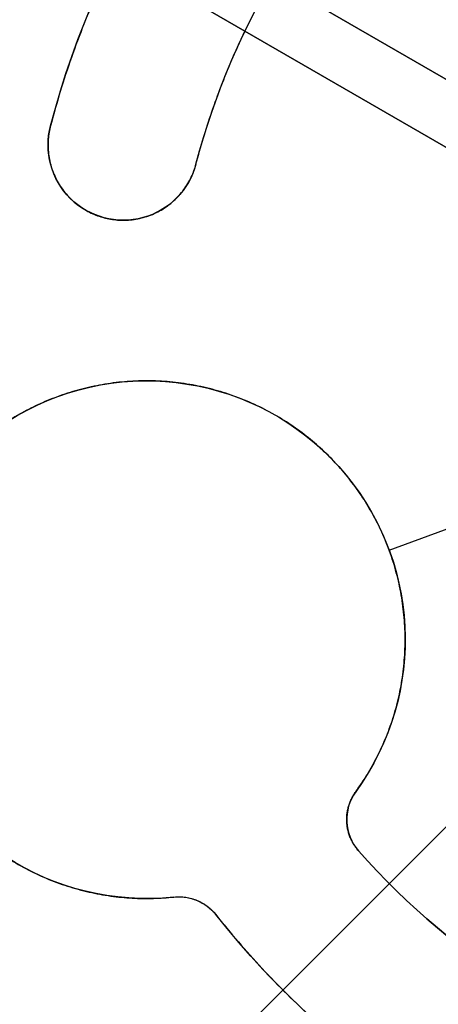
# Model space of a CAD drawing. Header units: millimetres. Extents: x -238 to 1309, y -218 to 242.
# Tile 4 of 26: x -33 to -15, y -32 to 10. Entities that reach past the tile are written whole.
import ezdxf

# ---------------------------------------------------------------- set-up
doc = ezdxf.new("R2010")
doc.units = ezdxf.units.MM
doc.layers.add('Transenna', color=18, linetype='Continuous', true_color=0x000000)

# ---------------------------------------------------------------- blocks, each defined once
blk = doc.blocks.new('InstanceDefinition 08')
at = {"layer": 'Transenna'}
for p, q in [((36.273, 11.98, 3), (36.273, 11.98)), ((29.636, 11.531, 3), (29.636, 11.531)), ((29.772, 10.805), (29.772, 10.805, 3)), ((37.684, 10.668), (37.684, 10.668, 3)), ((28.884, 9.143, 3), (28.884, 9.143)), ((24, 0, 3), (4.1, 0, 3)), ((24, 0), (4.1, 0)), ((24, 0, 3), (24, 0)), ((35, -11, 3), (35, -11)), ((28.67, -16.875, 3), (28.67, -16.875)), ((26.049, -18.24), (26.049, -18.24, 3)), ((31.87, -20.075, 3), (31.87, -20.075)), ((31.292, -21.911, 3), (31.292, -21.911))]:
    blk.add_line(p, q, dxfattribs=at)
blk.add_circle((0, 0, 1.5), 50, dxfattribs=at)
at = {"layer": 'Transenna', "extrusion": (0, 0, -1)}
for centre, radius, start, end in [((0, 0, -3), 50, 0, 180), ((0, 0, -1.5), 38.2, 125, 161.7231), ((0, 0, -3), 31.8, 125, 158.7403), ((0, 0, -1.5), 31.8, 125, 158.7403), ((-38.172, 12.607, -1.5), 2, 284.1227, 341.7231), ((-35, 0, -1.5), 11, 104.1227, 56.2204), ((0, 0, -3), 50, 180, 0), ((-28.67, -20.075, -1.5), 3.2, 35, 215), ((0, 0, -1.5), 31.8, 215, 248.7403), ((0, 0, -1.5), 38.2, 215, 251.7231)]:
    blk.add_arc(centre, radius, start, end, dxfattribs=at)
at = {"layer": 'Transenna'}
for centre, radius, start, end in [((0, 0), 50, 0, 180), ((0, 0), 31.8, 21.2597, 55), ((27.772, 10.805, 1.5), 2, 303.7796, 21.2597), ((0, 0), 50, 180, 0)]:
    blk.add_arc(centre, radius, start, end, dxfattribs=at)
for points, weights in [([(36.273, 11.98, 3), (32.297, 24.019, 3), (21.911, 31.292, 3)], [1, 0.949087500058, 1]), ([(36.273, 11.98), (32.297, 24.019), (21.911, 31.292)], [1, 0.949087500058, 1]), ([(37.684, 10.668, 3), (36.618, 10.936, 3), (36.273, 11.98, 3)], [1, 0.876304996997, 1]), ([(37.684, 10.668), (36.618, 10.936), (36.273, 11.98)], [1, 0.876304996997, 1]), ([(29.636, 11.531, 3), (30.218, 10.035, 3), (28.884, 9.143, 3)], [1, 0.779993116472, 1]), ([(29.636, 11.531), (30.218, 10.035), (28.884, 9.143)], [1, 0.779993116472, 1]), ([(26.049, -18.24, 3), (20.518, -26.139, 3), (11.531, -29.636, 3)], [0.999999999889, 0.956964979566, 1]), ([(26.049, -18.24), (20.518, -26.139), (11.531, -29.636)], [1, 0.956964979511, 1]), ([(11.98, -36.273, 3), (24.019, -32.297, 3), (31.292, -21.911, 3)], [1, 0.949087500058, 1]), ([(11.98, -36.273), (24.019, -32.297), (31.292, -21.911)], [1, 0.949087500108, 0.999999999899])]:
    blk.add_rational_spline(points, weights, degree=2, dxfattribs=at)
for points, weights, knots in [([(28.884, 9.143, 3), (21.477, 4.188, 3), (24.787, -4.086, 3), (28.097, -12.36, 3), (36.878, -10.839, 3), (45.658, -9.317, 3), (45.992, -0.412, 3), (46.326, 8.493, 3), (37.684, 10.668, 3)], [1, 0.777011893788, 1, 0.777011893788, 1, 0.777011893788, 1, 0.777011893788, 1], [0, 0, 0, 14.979611, 14.979611, 29.959222, 29.959222, 44.938833, 44.938833, 59.918445, 59.918445, 59.918445]), ([(28.884, 9.143), (21.477, 4.188), (24.787, -4.086), (28.097, -12.36), (36.878, -10.839), (45.658, -9.317), (45.992, -0.412), (46.326, 8.493), (37.684, 10.668)], [1, 0.777011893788, 1, 0.777011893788, 1, 0.777011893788, 1, 0.777011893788, 1], [-59.918445, -59.918445, -59.918445, -44.938833, -44.938833, -29.959222, -29.959222, -14.979611, -14.979611, 0, 0, 0]), ([(31.292, -21.911, 3), (33.127, -19.289, 3), (30.506, -17.454, 3), (27.884, -15.618, 3), (26.049, -18.24, 3)], [1, 0.707106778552, 1, 0.707106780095, 0.999999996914], [0, 0, 0, 5.026548, 5.026548, 10.053097, 10.053097, 10.053097]), ([(31.292, -21.911), (33.127, -19.289), (30.506, -17.454), (27.884, -15.618), (26.049, -18.24)], [0.999999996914, 0.707106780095, 1, 0.707106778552, 1], [-10.053097, -10.053097, -10.053097, -5.026548, -5.026548, 0, 0, 0])]:
    blk.add_rational_spline(points, weights, degree=2, knots=knots, dxfattribs=at)
blk = doc.blocks.new('InstanceDefinition 09')
at = {"layer": 'Transenna'}
for p, q in [((50, 0), (-50, 0)), ((50, 0, 5), (-50, 0, 5))]:
    blk.add_line(p, q, dxfattribs=at)
blk.add_circle((0, 0, 2.5), 50, dxfattribs=at)
at = {"layer": 'Transenna', "extrusion": (0, 0, -1)}
for start, end in [(0, 180), (180, 0)]:
    blk.add_arc((0, 0, -5), 50, start, end, dxfattribs=at)
at = {"layer": 'Transenna'}
for start, end in [(0, 180), (180, 0)]:
    blk.add_arc((0, 0), 50, start, end, dxfattribs=at)
blk = doc.blocks.new('InstanceDefinition 16')
at = {"layer": 'Transenna', "rotation": 204.7194551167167}
blk.add_blockref('InstanceDefinition 09', (0, 0, 145), dxfattribs=at)
at = {"layer": 'Transenna'}
blk.add_blockref('InstanceDefinition 08', (0, 0, 120), dxfattribs=at)
blk = doc.blocks.new('InstanceDefinition 05')
at = {"layer": 'Transenna'}
for p, q in [((103.281, 5), (10, 5)), ((14.781, 5, 30), (127.781, 5, 30)), ((10, 2.5), (103.281, 2.5)), ((127.781, 2.5, 30), (14.781, 2.5, 30))]:
    blk.add_line(p, q, dxfattribs=at)
blk = doc.blocks.new('InstanceDefinition 14')
at = {"layer": 'Transenna', "rotation": 270}
blk.add_blockref('InstanceDefinition 05', (-2.6, -6.157, -55.3), dxfattribs=at)

msp = doc.modelspace()

# ---------------------------------------------------------------- block references
at = {"layer": 'Transenna'}
for name, p, rotation in [('InstanceDefinition 14', (5.375, -4.415, -14.181), 240.0000000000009), ('InstanceDefinition 16', (5.375, -4.415, 813.519), 200.2005539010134)]:
    msp.add_blockref(name, p, dxfattribs=dict(at, rotation=rotation))

doc.saveas('drawing.dxf')
